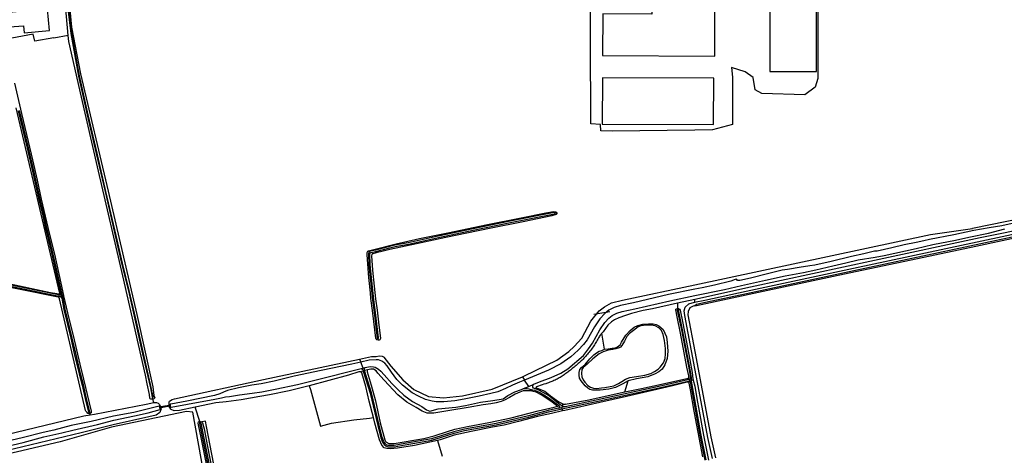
# Model space of a CAD drawing. Header units: metres. Extents: x 174423 to 175128, y 462196 to 462742.
# Tile 65 of 137: x 175045.37 to 175049.61, y 462732.73 to 462734.61. Entities that reach past the tile are written whole.
import ezdxf

# ---------------------------------------------------------------- set-up
doc = ezdxf.new("R2010")
doc.units = ezdxf.units.M
doc.layers.add('N-XX-AL-LIJN_0.20-G', color=7, linetype='Continuous', lineweight=25)

# ---------------------------------------------------------------- blocks, each defined once
blk = doc.blocks.new('Situatie')
at = {"lineweight": -3}
for p, q in [((-8.37, 20.1601), (-8.363, 20.1611)), ((-10.5101, 19.807), (-10.5102, 19.8121)), ((-10.5102, 19.797), (-10.5101, 19.8024)), ((-10.5019, 19.8046), (-10.4958, 19.8053)), ((-10.5019, 19.8046), (-10.4988, 19.7927)), ((-10.4958, 19.8053), (-10.4909, 19.8052)), ((-7.842, 19.7714), (-7.8416, 19.7491)), ((-8.1345, 19.7339), (-8.2029, 19.7235)), ((-7.8413, 19.7445), (-7.8416, 19.7491)), ((-8.1568, 19.5727), (-8.1683, 19.6427)), ((-9.1316, 19.612), (-9.1332, 19.6196)), ((-9.2133, 19.5303), (-9.2087, 19.5171)), ((-9.1983, 19.4918), (-9.2087, 19.5171)), ((-9.1977, 19.479), (-9.2121, 19.4756)), ((-9.2073, 19.4898), (-9.1983, 19.4918)), ((-9.1983, 19.4918), (-9.1893, 19.4938)), ((-9.1797, 19.4848), (-9.1922, 19.4816)), ((-8.5113, 19.4547), (-8.5018, 19.4401)), ((-8.483, 19.4131), (-8.5018, 19.4401)), ((-8.483, 19.4131), (-8.4614, 19.4223)), ((-8.0691, 19.3889), (-8.0547, 19.4374)), ((-7.7942, 19.4353), (-7.7929, 19.4302)), ((-7.7939, 19.4487), (-7.792, 19.4423)), ((-7.7907, 19.4428), (-7.7899, 19.4386)), ((-7.7815, 19.44), (-7.7899, 19.4386)), ((-7.7899, 19.4386), (-7.7893, 19.4356)), ((-7.7815, 19.44), (-7.7743, 19.4407)), ((-8.5058, 19.4033), (-8.483, 19.4131)), ((-8.4685, 19.3984), (-8.4777, 19.3938)), ((-8.4589, 19.4038), (-8.4512, 19.4065)), ((-8.3643, 19.3259), (-8.3525, 19.3291)), ((-8.3259, 19.3355), (-8.3433, 19.3303)), ((-10.3795, 19.2995), (-10.3785, 19.2954)), ((-10.3785, 19.2954), (-10.3764, 19.2901)), ((-10.0748, 19.3213), (-10.0722, 19.3221)), ((-10.0302, 19.3267), (-10.035, 19.326)), ((-9.9031, 19.2611), (-9.9236, 19.3228)), ((-8.3558, 19.3183), (-8.3422, 19.3212)), ((-8.3269, 19.3244), (-8.3422, 19.3212)), ((-8.3422, 19.3212), (-8.3404, 19.3154)), ((-8.3404, 19.3154), (-8.3379, 19.3069)), ((-9.9015, 19.2575), (-9.9031, 19.2611)), ((-8.8775, 19.1797), (-8.8576, 19.1125))]:
    blk.add_line(p, q, dxfattribs=at)
for points in [[(-10.1062, 19.3644), (-10.106, 19.3645), (-10.1055, 19.3648), (-10.1051, 19.3653), (-10.1049, 19.3658), (-10.1048, 19.3664), (-10.1048, 19.3664), (-10.1122, 19.4075), (-10.1464, 19.5543), (-10.1795, 19.7043), (-10.2072, 19.8259), (-10.2367, 19.9446), (-10.2639, 20.064), (-10.3079, 20.254), (-10.3464, 20.4184), (-10.3849, 20.5846), (-10.4224, 20.752), (-10.4556, 20.935), (-10.4743, 21.0901)], [(-10.4782, 21.0896), (-10.4596, 20.9344), (-10.4263, 20.7512), (-10.3888, 20.5837), (-10.3503, 20.4175), (-10.3118, 20.253), (-10.2678, 20.0631), (-10.2406, 19.9436), (-10.2111, 19.825), (-10.1834, 19.7034), (-10.1503, 19.5534), (-10.1162, 19.4067), (-10.1088, 19.3657), (-10.1085, 19.3652), (-10.1081, 19.3648), (-10.1076, 19.3645), (-10.1071, 19.3644), (-10.1065, 19.3644), (-10.1062, 19.3644)], [(-10.4638, 21.0381), (-10.4569, 20.9618), (-10.4177, 20.7614), (-10.2984, 20.2549), (-10.1747, 19.7233), (-10.105, 19.4104), (-10.1015, 19.3739), (-10.097, 19.3633), (-10.0979, 19.3618), (-10.1003, 19.3595), (-10.105, 19.3579), (-10.1062, 19.3644)], [(-7.2757, 21.516), (-7.2757, 21.3852), (-7.2385, 21.3803), (-7.236, 20.7408), (-7.2483, 20.7039), (-7.292, 20.6708), (-7.4785, 20.6761), (-7.5076, 20.692), (-7.5155, 20.7446), (-7.5499, 20.77), (-7.6095, 20.7885), (-7.6053, 20.7458), (-7.6053, 20.5425), (-7.6915, 20.5187), (-7.7678, 20.5176), (-8.1233, 20.5128), (-8.1721, 20.515), (-8.1736, 20.5418), (-8.2157, 20.5453), (-8.2193, 21.2808), (-8.22, 21.316), (-8.3558, 21.316), (-8.3552, 21.6329)], [(-7.2424, 20.7705), (-7.2403, 21.3761), (-7.4422, 21.377), (-7.4443, 20.7711), (-7.2424, 20.7705)], [(-10.8966, 19.8922), (-10.5477, 19.8178), (-10.5102, 19.8121), (-10.5086, 19.8125), (-10.5074, 19.814), (-10.5074, 19.8165), (-10.508, 19.8187), (-10.5129, 19.8381), (-10.6946, 20.6146)], [(-10.7641, 20.9602), (-10.664, 20.9674), (-10.6608, 20.9372), (-10.5518, 20.947), (-10.5608, 21.0394), (-10.7287, 21.0247)], [(-10.4703, 20.9258), (-10.4865, 21.107), (-10.4907, 21.1566), (-10.5021, 21.2228), (-10.5026, 21.2283), (-10.5018, 21.2291), (-10.4978, 21.2305), (-10.491, 21.2315)], [(-7.6803, 21.0471), (-7.9525, 21.0491), (-7.9527, 21.0174), (-8.1648, 21.019), (-8.1655, 20.8392), (-7.6815, 20.837), (-7.6805, 21.0155), (-7.6803, 21.0471)], [(-10.4958, 19.8053), (-10.4972, 19.8105), (-10.4982, 19.8166), (-10.5217, 19.9198), (-10.5368, 19.9895), (-10.5642, 20.1017), (-10.5758, 20.1562), (-10.59, 20.213), (-10.6192, 20.3428), (-10.6425, 20.4418), (-10.6811, 20.6028)], [(-10.6869, 20.6014), (-10.6484, 20.4404), (-10.6251, 20.3415), (-10.5959, 20.2116), (-10.5817, 20.1549), (-10.57, 20.1004), (-10.5426, 19.9882), (-10.5275, 19.9185), (-10.5041, 19.8154)], [(-10.3764, 19.2901), (-10.3572, 19.2926), (-10.1345, 19.3365), (-10.1015, 19.3428), (-10.105, 19.3579), (-10.1062, 19.3574), (-10.1136, 19.3581), (-10.1169, 19.3595), (-10.118, 19.3619), (-10.1203, 19.3785), (-10.1302, 19.4235), (-10.1368, 19.4612), (-10.235, 19.8895), (-10.3398, 20.341), (-10.4175, 20.679), (-10.456, 20.8492), (-10.468, 20.9002), (-10.4703, 20.9258), (-10.5326, 20.9152), (-10.5327, 20.9156), (-10.615, 20.9012), (-10.6216, 20.932), (-10.7146, 20.9142)], [(-10.7027, 20.7201), (-10.6724, 20.5903), (-10.6431, 20.4695), (-10.6249, 20.3904), (-10.6052, 20.302), (-10.5868, 20.2198), (-10.5529, 20.0739), (-10.5306, 19.9824), (-10.5032, 19.8581), (-10.4909, 19.8052), (-10.4904, 19.8029), (-10.4676, 19.7057), (-10.4495, 19.6327), (-10.4204, 19.5087), (-10.4045, 19.4436), (-10.3716, 19.3054), (-10.3711, 19.3012), (-10.3713, 19.2984), (-10.3762, 19.2958), (-10.3785, 19.2954)], [(-7.6868, 20.5418), (-7.6859, 20.7418), (-8.1659, 20.7438), (-8.1668, 20.5438), (-7.6868, 20.5418)], [(-8.4614, 19.4223), (-8.4371, 19.4327), (-8.3878, 19.4505), (-8.3457, 19.47), (-8.3155, 19.4884), (-8.2479, 19.5462), (-8.2265, 19.5752), (-8.2087, 19.599), (-8.177, 19.6561), (-8.1554, 19.6879), (-8.1376, 19.7075), (-8.1234, 19.7181), (-8.104, 19.7285), (-8.0804, 19.7362), (-8.0265, 19.7476), (-7.8748, 19.7825), (-7.7678, 19.805), (-7.6391, 19.8314), (-7.5665, 19.8476), (-7.4627, 19.8715), (-7.3774, 19.89), (-7.299, 19.9035), (-7.245, 19.9158), (-7.1721, 19.9322), (-7.1152, 19.9461), (-7.0619, 19.9579), (-6.9897, 19.9698), (-6.9504, 19.9778), (-6.8128, 20.0082), (-6.7401, 20.0241), (-6.6423, 20.0437), (-6.5858, 20.057), (-6.5008, 20.0742), (-6.4302, 20.0916)], [(-6.347, 20.1267), (-6.4425, 20.1051), (-6.4971, 20.0959), (-6.5636, 20.0847), (-6.6504, 20.0658), (-6.7546, 20.0466), (-6.7794, 20.0401), (-6.8126, 20.0338), (-6.8645, 20.023), (-6.9168, 20.0104), (-6.9812, 19.9956), (-6.9919, 19.9957), (-7.0386, 19.9842), (-7.0915, 19.9726), (-7.1791, 19.9513), (-7.2489, 19.9362), (-7.2716, 19.9324), (-7.28, 19.9319), (-7.3087, 19.9275), (-7.3673, 19.9174), (-7.3898, 19.914), (-7.4534, 19.8983), (-7.5267, 19.8789), (-7.5738, 19.8701), (-7.5797, 19.8694), (-7.5837, 19.8701), (-7.5856, 19.8731), (-7.5866, 19.8747), (-7.5929, 19.8744), (-7.6119, 19.8668), (-7.6817, 19.8489), (-7.7357, 19.8383), (-7.7678, 19.8326), (-7.8806, 19.8089), (-8.0324, 19.7739), (-8.0873, 19.7623), (-8.1147, 19.7535), (-8.1379, 19.741), (-8.1559, 19.7276), (-8.1767, 19.7046), (-8.2, 19.6703), (-8.2314, 19.6136), (-8.247, 19.5929), (-8.2706, 19.5692), (-8.3029, 19.54), (-8.346, 19.5104), (-8.399, 19.4835), (-8.4508, 19.4612), (-8.5018, 19.4401)], [(-7.7686, 19.7761), (-7.7234, 19.7851), (-7.546, 19.8229), (-7.0834, 19.922), (-6.2859, 20.0918)], [(-6.2837, 20.081), (-7.0811, 19.9112), (-7.5437, 19.8121), (-7.7212, 19.7743), (-7.7408, 19.7704), (-7.7531, 19.768), (-7.76, 19.7661), (-7.7678, 19.7603)], [(-4.297, 20.557), (-4.292, 20.5499), (-4.2912, 20.5419), (-4.2902, 20.5319), (-4.2909, 20.5276), (-4.2971, 20.5213), (-4.3065, 20.5155), (-4.452, 20.4832), (-4.7488, 20.4195), (-5.1028, 20.3465), (-5.4628, 20.2752), (-5.631, 20.238), (-6.0638, 20.148), (-6.5355, 20.053), (-6.9918, 19.956), (-7.5275, 19.8402), (-7.7666, 19.7879)], [(-8.5113, 19.4547), (-8.5026, 19.4583), (-8.362, 19.5258), (-8.3107, 19.5637), (-8.2884, 19.5846), (-8.2551, 19.6213), (-8.2164, 19.6945), (-8.1806, 19.7388), (-8.1567, 19.7557), (-8.1264, 19.7725), (-8.0786, 19.7845), (-7.7678, 19.8509), (-6.7499, 20.0685), (-6.5691, 20.0944), (-6.569, 20.0953), (-5.8996, 20.2317), (-5.2893, 20.3505), (-5.2908, 20.3559)], [(-9.1316, 19.612), (-9.1341, 19.6119), (-9.1389, 19.613), (-9.1419, 19.6162), (-9.1433, 19.6214), (-9.1476, 19.6562), (-9.1577, 19.7395), (-9.1645, 19.7922), (-9.1659, 19.8157), (-9.1739, 19.8831), (-9.1809, 19.9804), (-9.1808, 19.9898), (-9.1797, 19.9925), (-9.1782, 19.9956), (-9.1747, 19.9981), (-9.152, 20.0038), (-9.0564, 20.0271), (-8.955, 20.0512), (-8.8327, 20.0752), (-8.6611, 20.1117), (-8.5235, 20.1384), (-8.4106, 20.1607), (-8.377, 20.1665), (-8.3689, 20.1662), (-8.3647, 20.1646), (-8.363, 20.1611)], [(-9.1332, 19.6196), (-9.1326, 19.6201), (-9.1322, 19.6206), (-9.132, 19.6213), (-9.1318, 19.6218), (-9.1449, 19.7319), (-9.1526, 19.786), (-9.1677, 19.9373), (-9.1688, 19.9843), (-9.1685, 19.9888), (-9.1679, 19.9893), (-9.165, 19.9901), (-9.1431, 19.9945), (-9.0828, 20.0108), (-9.0606, 20.0159), (-9.0029, 20.0263), (-8.8735, 20.0547), (-8.7231, 20.0859), (-8.5694, 20.1179), (-8.3726, 20.1568), (-8.3724, 20.1568), (-8.3718, 20.157), (-8.3712, 20.1574), (-8.3707, 20.1579), (-8.3703, 20.1584), (-8.37, 20.1591), (-8.37, 20.1598), (-8.37, 20.1601), (-8.37, 20.1605), (-8.3703, 20.1611), (-8.3706, 20.1617), (-8.3711, 20.1622), (-8.3717, 20.1625), (-8.3724, 20.1627), (-8.3731, 20.1628), (-8.3738, 20.1627), (-8.5706, 20.1238), (-8.7243, 20.0917), (-8.8747, 20.0605), (-9.0041, 20.0321), (-9.0618, 20.0218), (-9.0843, 20.0166), (-9.1445, 20.0003), (-9.1663, 19.9959), (-9.1709, 19.9948), (-9.1743, 19.9914), (-9.1748, 19.9844), (-9.1737, 19.9369), (-9.1586, 19.7853), (-9.1509, 19.7312), (-9.1378, 19.6211), (-9.1375, 19.6205), (-9.137, 19.6199), (-9.1365, 19.6195), (-9.1359, 19.6192), (-9.1352, 19.6191), (-9.1345, 19.6191), (-9.1338, 19.6193), (-9.1332, 19.6196)], [(-8.363, 20.1611), (-8.3625, 20.1602), (-8.3625, 20.1569), (-8.3653, 20.1536), (-8.3841, 20.1483), (-8.5073, 20.1229), (-8.6465, 20.0955), (-8.7514, 20.0736), (-8.8418, 20.0543), (-8.9486, 20.0318), (-9.0354, 20.0137), (-9.0831, 20.0031), (-9.1119, 19.9956), (-9.1414, 19.9885), (-9.1562, 19.9852), (-9.16, 19.9841), (-9.1615, 19.981), (-9.1622, 19.9755), (-9.1585, 19.9142), (-9.1513, 19.8449), (-9.1451, 19.7902), (-9.1379, 19.7411), (-9.1321, 19.69), (-9.124, 19.6189), (-9.1263, 19.6136), (-9.1292, 19.6122), (-9.1316, 19.612)], [(-10.3785, 19.2954), (-10.3807, 19.2951), (-10.3862, 19.2959), (-10.3885, 19.2999), (-10.3943, 19.3066), (-10.3963, 19.3092), (-10.5082, 19.79), (-10.5093, 19.7953), (-10.5102, 19.797), (-10.5144, 19.7981), (-11.3351, 19.9623)], [(-11.4948, 19.0229), (-10.4034, 19.2865), (-10.3764, 19.2901)], [(-10.5041, 19.8154), (-10.504, 19.8147), (-10.504, 19.8136), (-10.5042, 19.8126), (-10.5045, 19.8115), (-10.505, 19.8106), (-10.5056, 19.8097), (-10.5063, 19.8089), (-10.5071, 19.8082), (-10.5081, 19.8077), (-10.5091, 19.8073), (-10.5101, 19.807), (-10.5112, 19.8069), (-10.5123, 19.807), (-10.5133, 19.8072), (-10.8179, 19.869)], [(-10.8187, 19.865), (-10.5165, 19.8038), (-10.5101, 19.8024), (-10.5087, 19.8021), (-10.5073, 19.8017), (-10.5059, 19.8011), (-10.5046, 19.8004), (-10.5034, 19.7995), (-10.5023, 19.7986), (-10.5013, 19.7975), (-10.5004, 19.7963), (-10.4997, 19.795), (-10.4991, 19.7937), (-10.4988, 19.7927)], [(-7.7678, 19.7603), (-7.76, 19.762), (-7.4729, 19.8231), (-7.1012, 19.902), (-6.8062, 19.9642), (-6.5546, 20.0179), (-6.3478, 20.062), (-6.3076, 20.072)], [(-10.5041, 19.8154), (-10.503, 19.8092), (-10.5019, 19.8046)], [(-10.4988, 19.7927), (-10.4893, 19.7444), (-10.4591, 19.6202), (-10.4444, 19.5552), (-10.4235, 19.4676), (-10.411, 19.4177), (-10.3949, 19.347), (-10.383, 19.3012), (-10.3827, 19.3006), (-10.3822, 19.3001), (-10.3816, 19.2997), (-10.3809, 19.2995), (-10.3802, 19.2994), (-10.3795, 19.2995), (-10.3789, 19.2997), (-10.3783, 19.3001), (-10.3778, 19.3006), (-10.3775, 19.3012), (-10.3773, 19.3019), (-10.3772, 19.3026), (-10.3772, 19.3027), (-10.3891, 19.3484), (-10.4052, 19.4191), (-10.4176, 19.469), (-10.4386, 19.5566), (-10.4533, 19.6215), (-10.4835, 19.7457), (-10.4929, 19.794), (-10.4958, 19.8053)], [(-7.842, 19.7714), (-7.9492, 19.748), (-7.9896, 19.7408), (-8.04, 19.7266), (-8.0659, 19.7181), (-8.0947, 19.7087), (-8.1133, 19.7003), (-8.1267, 19.6915), (-8.1421, 19.677), (-8.1631, 19.6488), (-8.1657, 19.6458), (-8.1683, 19.6427)], [(-7.7666, 19.7879), (-7.7678, 19.7877), (-7.842, 19.7714)], [(-7.8416, 19.7491), (-7.8377, 19.749), (-7.8331, 19.7454), (-7.8305, 19.7409), (-7.8208, 19.6922), (-7.8049, 19.6102), (-7.7887, 19.5276), (-7.7786, 19.4729), (-7.7758, 19.446), (-7.7743, 19.4407), (-7.7739, 19.4391), (-7.7738, 19.439), (-7.7678, 19.4136), (-7.7583, 19.3601), (-7.7479, 19.3056), (-7.7293, 19.2021), (-7.7087, 19.0954)], [(-7.6917, 19.1022), (-7.711, 19.1926), (-7.7492, 19.3928), (-7.7678, 19.4904), (-7.8111, 19.7187), (-7.8127, 19.7391), (-7.809, 19.7552), (-7.7929, 19.7695), (-7.7686, 19.7761)], [(-7.7678, 19.7603), (-7.7744, 19.7589), (-7.7881, 19.7517), (-7.7967, 19.736), (-7.7979, 19.7212), (-7.7678, 19.5628), (-7.736, 19.3953), (-7.6978, 19.1951), (-7.6785, 19.1051)], [(-7.7686, 19.7761), (-7.7678, 19.7763), (-7.7666, 19.7879)], [(-8.0691, 19.3889), (-7.9975, 19.4044), (-7.9106, 19.4227), (-7.8015, 19.4467), (-7.7971, 19.4473), (-7.7939, 19.4487), (-7.7927, 19.4521), (-7.7938, 19.4581), (-7.8011, 19.4951), (-7.8134, 19.5582), (-7.8297, 19.6431), (-7.8435, 19.7125), (-7.8493, 19.7429), (-7.849, 19.7453), (-7.8468, 19.7475), (-7.8416, 19.7491)], [(-7.7815, 19.44), (-7.782, 19.444), (-7.782, 19.4511), (-7.7827, 19.4589), (-7.7856, 19.4775), (-7.8198, 19.6572), (-7.8381, 19.7426), (-7.8382, 19.743), (-7.8385, 19.7435), (-7.8389, 19.744), (-7.8394, 19.7444), (-7.84, 19.7446), (-7.8406, 19.7446), (-7.8413, 19.7445), (-7.8418, 19.7443), (-7.8423, 19.7439), (-7.8427, 19.7434), (-7.8429, 19.7428), (-7.843, 19.7422), (-7.843, 19.7415), (-7.8247, 19.6562), (-7.7906, 19.4766), (-7.7877, 19.4582), (-7.7869, 19.45), (-7.788, 19.4458), (-7.7907, 19.4428)], [(-7.9552, 19.6763), (-7.9769, 19.6764), (-7.9996, 19.6735), (-8.0119, 19.6693), (-8.0321, 19.6542), (-8.0486, 19.641), (-8.0607, 19.6274), (-8.0714, 19.6081), (-8.0829, 19.5888), (-8.0885, 19.5823), (-8.094, 19.5792), (-8.1075, 19.5745), (-8.1211, 19.572), (-8.1412, 19.5688), (-8.1625, 19.5621), (-8.1807, 19.5538), (-8.2078, 19.5321), (-8.2323, 19.509), (-8.2489, 19.4946), (-8.2547, 19.4852), (-8.2563, 19.4691), (-8.2547, 19.4534), (-8.2492, 19.4409), (-8.242, 19.4311), (-8.2285, 19.416), (-8.217, 19.4089), (-8.2049, 19.4046), (-8.1921, 19.4043), (-8.1694, 19.4062), (-8.1561, 19.4084), (-8.1325, 19.4123), (-8.1165, 19.4151), (-8.0967, 19.425), (-8.0823, 19.4341), (-8.0658, 19.444), (-8.047, 19.4507), (-8.0187, 19.4562), (-7.9832, 19.4613), (-7.9573, 19.4691), (-7.9413, 19.4774), (-7.9251, 19.4878), (-7.9162, 19.4954), (-7.9026, 19.5149), (-7.8949, 19.5337), (-7.8936, 19.5531), (-7.8937, 19.5765), (-7.8982, 19.6113), (-7.9035, 19.6367), (-7.9111, 19.6534), (-7.9223, 19.6649), (-7.9382, 19.6733), (-7.9552, 19.6763)], [(-8.1568, 19.5727), (-8.1412, 19.5755), (-8.1234, 19.5776), (-8.114, 19.5781), (-8.1003, 19.5833), (-8.0888, 19.5916), (-8.0838, 19.6033), (-8.0644, 19.6336), (-8.0466, 19.6545), (-8.0296, 19.6683), (-8.0126, 19.6761), (-7.9919, 19.6812), (-7.9673, 19.6823), (-7.9477, 19.6824), (-7.9344, 19.6798), (-7.9224, 19.6735), (-7.9042, 19.6575), (-7.8902, 19.6266), (-7.8861, 19.6023), (-7.8841, 19.5649), (-7.8864, 19.5336), (-7.8965, 19.5056), (-7.9086, 19.4877), (-7.9221, 19.4757), (-7.9379, 19.4668), (-7.9695, 19.4534), (-8.0182, 19.4456), (-8.0547, 19.4374)], [(-8.1683, 19.6427), (-8.1708, 19.6395), (-8.1732, 19.6363), (-8.1756, 19.6331), (-8.1779, 19.6298), (-8.1799, 19.6268), (-8.1826, 19.6218), (-8.1853, 19.6168), (-8.1881, 19.6118), (-8.191, 19.6069), (-8.1939, 19.602), (-8.1969, 19.5972), (-8.2, 19.5924), (-8.2031, 19.5877), (-8.2063, 19.583), (-8.2096, 19.5784), (-8.2129, 19.5738), (-8.2163, 19.5692), (-8.2198, 19.5647), (-8.2233, 19.5602), (-8.2269, 19.5558), (-8.2305, 19.5515), (-8.2342, 19.5472), (-8.238, 19.5429), (-8.2418, 19.5387), (-8.2457, 19.5346), (-8.2497, 19.5305), (-8.2537, 19.5265), (-8.2577, 19.5225), (-8.2618, 19.5186), (-8.266, 19.5147), (-8.2703, 19.5109), (-8.2745, 19.5072), (-8.2788, 19.5035), (-8.2832, 19.4999), (-8.2877, 19.4963), (-8.2921, 19.4928), (-8.2965, 19.4895), (-8.3002, 19.4862), (-8.304, 19.483), (-8.3078, 19.4798), (-8.3117, 19.4767), (-8.3156, 19.4737), (-8.3195, 19.4707), (-8.3236, 19.4678), (-8.3276, 19.4649), (-8.3317, 19.4621), (-8.3359, 19.4594), (-8.34, 19.4568), (-8.3443, 19.4542), (-8.3486, 19.4517), (-8.3529, 19.4492), (-8.3572, 19.4468), (-8.3616, 19.4445), (-8.3661, 19.4423), (-8.3705, 19.4401), (-8.375, 19.438), (-8.3795, 19.436), (-8.3841, 19.4341), (-8.3887, 19.4322), (-8.3933, 19.4304), (-8.398, 19.4287), (-8.4027, 19.427), (-8.4074, 19.4254), (-8.4103, 19.4245), (-8.4183, 19.422), (-8.4264, 19.4193), (-8.4344, 19.4166), (-8.4424, 19.4138), (-8.4464, 19.4124), (-8.4505, 19.4116), (-8.4515, 19.4101), (-8.452, 19.4083), (-8.4513, 19.4065), (-8.4512, 19.4065), (-8.4471, 19.4054), (-8.4143, 19.3924), (-8.3894, 19.372), (-8.3545, 19.3467), (-8.3374, 19.3381), (-8.3306, 19.3356), (-8.3259, 19.3355), (-8.2241, 19.3548), (-8.1406, 19.3735), (-8.0691, 19.3889)], [(-9.2133, 19.5303), (-9.1618, 19.5412), (-9.1593, 19.5415), (-9.1567, 19.5417), (-9.1542, 19.5418), (-9.1516, 19.5418), (-9.149, 19.5418), (-9.1465, 19.5416), (-9.1439, 19.5414), (-9.1421, 19.5412), (-9.1291, 19.544), (-9.1167, 19.5425), (-9.1101, 19.5398), (-9.1084, 19.5388), (-9.0789, 19.5007), (-9.0264, 19.4407), (-8.98, 19.3992), (-8.9161, 19.369), (-8.8521, 19.364), (-8.7691, 19.3718), (-8.6418, 19.4013), (-8.5113, 19.4547)], [(-8.0547, 19.4374), (-8.0773, 19.4238), (-8.1095, 19.4083), (-8.138, 19.4013), (-8.1753, 19.3967), (-8.1957, 19.3961), (-8.2083, 19.3967), (-8.2206, 19.4001), (-8.2289, 19.4054), (-8.2401, 19.4154), (-8.2583, 19.4374), (-8.2645, 19.4478), (-8.2661, 19.4607), (-8.2664, 19.4732), (-8.2639, 19.4852), (-8.2568, 19.4943), (-8.2407, 19.5076), (-8.2196, 19.5316), (-8.2036, 19.5486), (-8.1919, 19.5577), (-8.1793, 19.5642), (-8.1692, 19.5683), (-8.1568, 19.5727)], [(-10.0357, 19.331), (-10.0357, 19.3452), (-10.0333, 19.3496), (-10.0228, 19.3566), (-10.0128, 19.3585), (-9.628, 19.442), (-9.2133, 19.5303)], [(-9.2087, 19.5171), (-9.2475, 19.5085), (-9.3794, 19.4814), (-9.4961, 19.4563), (-9.5825, 19.4357), (-9.6376, 19.4238), (-9.6789, 19.4185), (-9.7362, 19.4067), (-9.7837, 19.3949), (-9.8013, 19.388), (-9.8164, 19.3808), (-9.8392, 19.3733), (-9.9596, 19.3486), (-10.0282, 19.3365), (-10.0308, 19.3355), (-10.0302, 19.3267), (-10.0269, 19.3229), (-9.956, 19.3356), (-9.8376, 19.3584), (-9.8092, 19.3639), (-9.7916, 19.3672), (-9.7755, 19.3691), (-9.7315, 19.3759), (-9.6775, 19.3843), (-9.6361, 19.389), (-9.5774, 19.401), (-9.4821, 19.4206), (-9.3727, 19.4478), (-9.2418, 19.4821), (-9.2073, 19.4898)], [(-8.5018, 19.4401), (-8.5241, 19.4309), (-8.554, 19.4182), (-8.5834, 19.4037), (-8.6177, 19.3897), (-8.6468, 19.3816), (-8.6974, 19.371), (-8.7619, 19.3572), (-8.802, 19.3508), (-8.85, 19.3466), (-8.8828, 19.3459), (-8.9008, 19.3487), (-8.9293, 19.357), (-8.9588, 19.37), (-8.9866, 19.3852), (-9.0292, 19.4188), (-9.0534, 19.443), (-9.0758, 19.4744), (-9.0941, 19.501), (-9.1052, 19.5132), (-9.117, 19.522), (-9.1316, 19.5278), (-9.1418, 19.528), (-9.1716, 19.5254), (-9.2087, 19.5171)], [(-9.1893, 19.4938), (-9.1674, 19.4987), (-9.1539, 19.4971), (-9.147, 19.4957), (-9.1395, 19.4913), (-9.1326, 19.4867), (-9.1222, 19.4784), (-9.1081, 19.4622), (-9.0741, 19.4255), (-9.0471, 19.3985), (-9.023, 19.3745), (-8.9855, 19.3476), (-8.9448, 19.3257), (-8.9246, 19.3117), (-8.9106, 19.3063), (-8.8746, 19.3154), (-8.7987, 19.324), (-8.757, 19.3307), (-8.6918, 19.3446), (-8.6389, 19.3525), (-8.5948, 19.3587), (-8.5738, 19.3742), (-8.5439, 19.3894), (-8.5148, 19.3995), (-8.5058, 19.4033)], [(-9.1541, 19.2785), (-9.1717, 19.3485), (-9.1867, 19.4127), (-9.2038, 19.4707), (-9.2084, 19.4749), (-9.2121, 19.4756), (-9.2173, 19.4752), (-9.2617, 19.4617), (-9.4305, 19.4159)], [(-9.2073, 19.4898), (-9.207, 19.4897), (-9.2056, 19.4892), (-9.2043, 19.4886), (-9.203, 19.4879), (-9.2019, 19.487), (-9.2008, 19.4859), (-9.1998, 19.4848), (-9.199, 19.4836), (-9.1977, 19.479), (-9.1685, 19.3838), (-9.1349, 19.2442), (-9.122, 19.1914), (-9.1146, 19.1719), (-9.1075, 19.1621), (-9.1011, 19.1563), (-9.0913, 19.1524), (-9.0808, 19.1523), (-9.0638, 19.1525), (-9.0169, 19.1607), (-8.9024, 19.1812), (-8.86, 19.1945), (-8.8052, 19.2115), (-8.7603, 19.2228), (-8.6238, 19.2469), (-8.4832, 19.2808), (-8.3985, 19.3031), (-8.3404, 19.3154)], [(-8.3558, 19.3183), (-8.3998, 19.3089), (-8.4847, 19.2866), (-8.625, 19.2528), (-8.7615, 19.2287), (-8.8069, 19.2173), (-8.8618, 19.2002), (-8.9038, 19.1871), (-9.0179, 19.1666), (-9.0644, 19.1585), (-9.0808, 19.1583), (-9.0901, 19.1584), (-9.0979, 19.1615), (-9.103, 19.1662), (-9.1093, 19.1748), (-9.1162, 19.1932), (-9.1291, 19.2456), (-9.1627, 19.3854), (-9.1922, 19.4816), (-9.1926, 19.4828), (-9.1929, 19.4841), (-9.193, 19.4854), (-9.193, 19.4867), (-9.1928, 19.488), (-9.1925, 19.4892), (-9.192, 19.4904), (-9.1914, 19.4915), (-9.1906, 19.4925), (-9.1897, 19.4935), (-9.1893, 19.4938)], [(-8.4777, 19.3938), (-8.4944, 19.3941), (-8.5076, 19.394), (-8.5227, 19.3885), (-8.5429, 19.3796), (-8.5662, 19.3656), (-8.5881, 19.3534), (-8.6026, 19.348), (-8.6247, 19.3418), (-8.6469, 19.3373), (-8.6807, 19.333), (-8.7456, 19.3214), (-8.8237, 19.3096), (-8.893, 19.2981), (-8.9082, 19.2978), (-8.9218, 19.2981), (-8.9437, 19.3055), (-8.9689, 19.322), (-9.01, 19.3446), (-9.049, 19.3761), (-9.1071, 19.44), (-9.1345, 19.4704), (-9.1428, 19.4798), (-9.1541, 19.4869), (-9.1647, 19.4874), (-9.1797, 19.4848), (-9.1812, 19.483), (-9.1807, 19.4754), (-9.1636, 19.4184), (-9.1453, 19.3504), (-9.1248, 19.2558), (-9.1045, 19.1823), (-9.1, 19.1731), (-9.088, 19.1663), (-9.064, 19.1665), (-8.9363, 19.1886), (-8.8916, 19.1993), (-8.8342, 19.2189), (-8.802, 19.2288), (-8.7484, 19.2393), (-8.6556, 19.2571), (-8.5595, 19.2773), (-8.4427, 19.307), (-8.3744, 19.3228), (-8.3643, 19.3259), (-8.3625, 19.329), (-8.3635, 19.3311), (-8.3882, 19.3494), (-8.43, 19.376), (-8.4517, 19.388), (-8.4774, 19.3938), (-8.4777, 19.3938)], [(-9.4305, 19.4159), (-9.4603, 19.4078), (-9.518, 19.3942), (-9.602, 19.3766), (-9.6435, 19.3686), (-9.7249, 19.3555), (-9.7895, 19.346), (-9.8333, 19.3424), (-9.9236, 19.3228)], [(-9.4305, 19.4159), (-9.4254, 19.4001), (-9.3818, 19.2417), (-9.3352, 19.2544), (-9.2388, 19.2685), (-9.1705, 19.276), (-9.1541, 19.2785)], [(-7.7331, 19.1097), (-7.7693, 19.2985), (-7.7707, 19.3059), (-7.7864, 19.398), (-7.7914, 19.4263), (-7.7929, 19.4302), (-7.7954, 19.4309), (-7.7999, 19.4307), (-7.864, 19.4153), (-7.9496, 19.3947), (-8.0627, 19.3697), (-8.1767, 19.3433), (-8.3274, 19.3091), (-8.3379, 19.3069), (-8.386, 19.2965), (-8.4466, 19.2826), (-8.5281, 19.2612), (-8.5892, 19.2455), (-8.6396, 19.2367), (-8.7319, 19.2184), (-8.8051, 19.2023), (-8.8663, 19.1821), (-8.8775, 19.1797)], [(-8.3269, 19.3244), (-8.3341, 19.3252), (-8.3388, 19.3271), (-8.3477, 19.3335), (-8.3935, 19.3686), (-8.4064, 19.3772), (-8.4404, 19.3961), (-8.4518, 19.4004), (-8.4589, 19.4038), (-8.4629, 19.4058), (-8.4659, 19.4093), (-8.466, 19.4131), (-8.4655, 19.4163), (-8.4614, 19.4223)], [(-8.3404, 19.3154), (-8.1916, 19.3471), (-8.0993, 19.3682), (-7.9082, 19.41), (-7.7961, 19.4351), (-7.7942, 19.4353), (-7.7893, 19.4356)], [(-7.7907, 19.4428), (-7.792, 19.4423), (-7.7933, 19.4419), (-7.797, 19.4411), (-7.9095, 19.4159), (-8.1006, 19.3741), (-8.1929, 19.353), (-8.3269, 19.3244)], [(-7.7893, 19.4356), (-7.7883, 19.4355), (-7.7873, 19.4339), (-7.7678, 19.3216), (-7.7466, 19.2092), (-7.7237, 19.0947)], [(-7.7179, 19.0959), (-7.7407, 19.2104), (-7.7678, 19.3567), (-7.7816, 19.4361), (-7.7814, 19.4395), (-7.7815, 19.44)], [(-8.5058, 19.4033), (-8.4986, 19.4034), (-8.4913, 19.4037), (-8.4841, 19.4026), (-8.4685, 19.3984), (-8.4593, 19.396), (-8.4393, 19.3884), (-8.4157, 19.3748), (-8.3936, 19.3607), (-8.3541, 19.3311), (-8.3525, 19.3291), (-8.3509, 19.3271), (-8.3507, 19.3246), (-8.3521, 19.3211), (-8.3558, 19.3183)], [(-9.9236, 19.3228), (-9.991, 19.3082), (-10.0135, 19.3075), (-10.027, 19.313), (-10.0273, 19.314), (-10.035, 19.326), (-10.0356, 19.3269), (-10.0357, 19.331), (-10.0732, 19.3249), (-10.0722, 19.3221), (-10.0699, 19.3157), (-10.0723, 19.3087), (-10.0758, 19.3), (-10.0908, 19.289), (-10.1228, 19.2812), (-10.2768, 19.2472), (-10.415, 19.2122), (-10.8112, 19.1184)], [(-10.1015, 19.3428), (-10.0902, 19.3427), (-10.083, 19.3406), (-10.0765, 19.3341), (-10.0732, 19.3249)], [(-10.0286, 19.329), (-10.0758, 19.3195), (-10.0785, 19.3184)], [(-10.0748, 19.3213), (-10.0766, 19.3262), (-10.0784, 19.3276), (-10.1295, 19.314), (-10.188, 19.3007), (-10.2752, 19.284), (-10.372, 19.2615), (-10.4578, 19.2444), (-10.5323, 19.2243), (-10.5793, 19.2134), (-10.6695, 19.1916), (-10.8116, 19.1574)], [(-10.7574, 19.149), (-10.6657, 19.1712), (-10.5764, 19.1947), (-10.498, 19.2128), (-10.4512, 19.2239), (-10.3439, 19.2488), (-10.2741, 19.2666), (-10.1849, 19.286), (-10.1259, 19.2995), (-10.0745, 19.3131), (-10.073, 19.3147), (-10.073, 19.3165), (-10.0748, 19.3213)], [(-9.7542, 18.3652), (-9.7895, 18.5389), (-9.8845, 19.0302), (-9.9333, 19.3017), (-9.9605, 19.3044), (-10.2835, 19.2365), (-10.5061, 19.1741), (-10.783, 19.109), (-10.7531, 18.9108), (-10.6934, 18.4792), (-10.6174, 17.9281), (-10.5685, 17.3717), (-10.5522, 17.1029), (-10.5569, 17.097)], [(-9.7542, 18.3652), (-9.7594, 18.4169), (-9.7608, 18.4554), (-9.7627, 18.5239), (-9.7645, 18.5385), (-9.7716, 18.5737), (-9.7837, 18.6351), (-9.811, 18.774), (-9.8273, 18.8515), (-9.8617, 19.0166), (-9.8795, 19.1059), (-9.8971, 19.1927), (-9.9087, 19.2466), (-9.9096, 19.2543), (-9.9084, 19.2596), (-9.9061, 19.261), (-9.9031, 19.2611)], [(-9.8581, 19.06), (-9.8785, 19.1609), (-9.8977, 19.2549), (-9.8977, 19.2551), (-9.898, 19.2558), (-9.8984, 19.2564), (-9.899, 19.2569), (-9.8997, 19.2573), (-9.9004, 19.2575), (-9.9011, 19.2576), (-9.9015, 19.2575), (-9.9019, 19.2575), (-9.9026, 19.2572), (-9.9032, 19.2568), (-9.9037, 19.2563), (-9.9042, 19.2557), (-9.9044, 19.255), (-9.9046, 19.2543), (-9.9045, 19.2535), (-9.8853, 19.1595), (-9.8649, 19.0586)], [(-9.9031, 19.2611), (-9.9, 19.2612), (-9.8945, 19.2604)], [(-9.4335, 17.5799), (-9.5139, 17.6069), (-9.5605, 17.6231), (-9.5995, 17.8073), (-9.697, 18.3228), (-9.762, 18.6608), (-9.8053, 18.8818), (-9.8746, 19.2403), (-9.879, 19.2636), (-9.8945, 19.2604)], [(-9.8945, 19.2604), (-9.8926, 19.2584), (-9.8909, 19.2554), (-9.8845, 19.2292), (-9.8694, 19.1537), (-9.8508, 19.0575)], [(-8.8775, 19.1797), (-8.9762, 19.1586), (-9.0501, 19.1468), (-9.0805, 19.1442), (-9.0961, 19.1451), (-9.1071, 19.1483), (-9.1183, 19.1589), (-9.1275, 19.1826), (-9.1479, 19.2539), (-9.1541, 19.2785)]]:
    blk.add_lwpolyline(points, dxfattribs=at)

msp = doc.modelspace()

# ---------------------------------------------------------------- block references
at = {"layer": 'N-XX-AL-LIJN_0.20-G'}
msp.add_blockref('Situatie', (175056.047, 462713.6112), dxfattribs=at)

doc.saveas('drawing.dxf')
